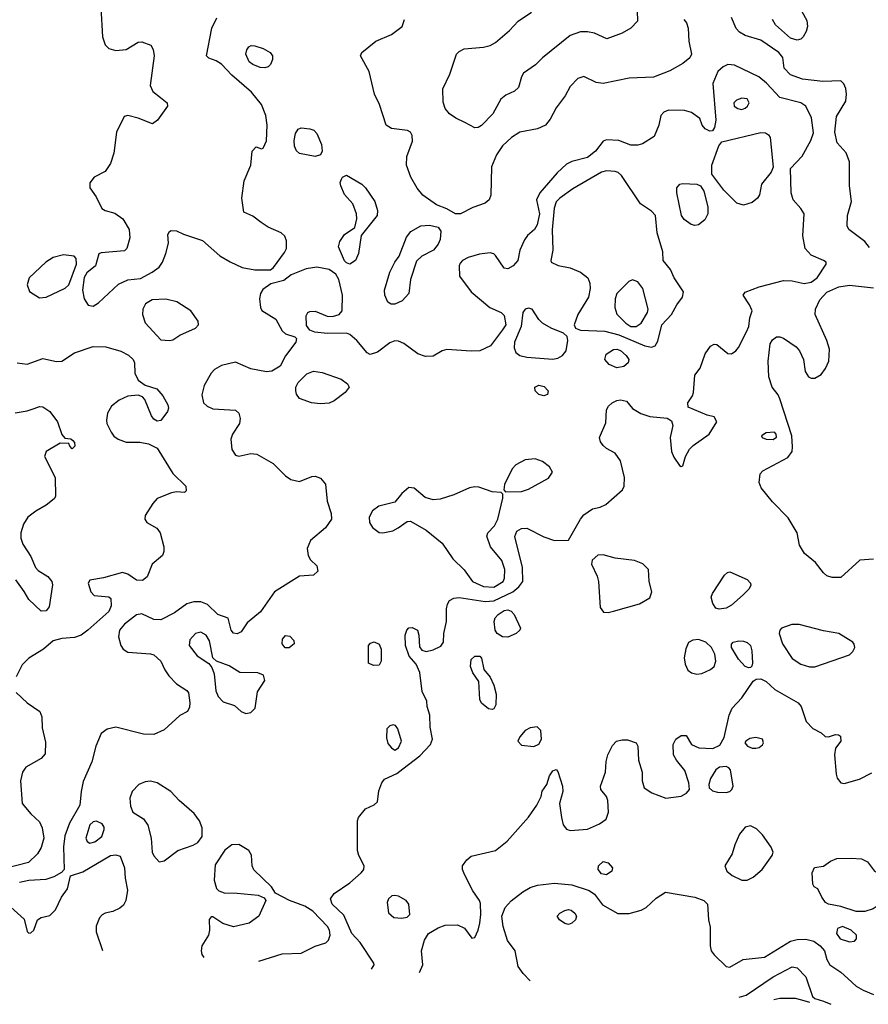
# Model space of a CAD drawing. Extents: x 1173029 to 1307123, y 522559 to 678521.
# Tile 8 of 256: x 1184952 to 1189844, y 531027 to 536704. Entities that reach past the tile are written whole.
import ezdxf

# ---------------------------------------------------------------- set-up
doc = ezdxf.new("R2010")
doc.units = 0

msp = doc.modelspace()

# ---------------------------------------------------------------- linework, layer by layer
at = {"layer": '0CON10XD'}
for points in [[(1185418.9, 536775), (1185429.2, 536605), (1185445, 536558), (1185465, 536537.1), (1185505, 536526.9), (1185565, 536531.9), (1185635, 536574.3), (1185655.6, 536575.6), (1185706.9, 536556.9), (1185721.3, 536531.3), (1185726.7, 536495), (1185703.6, 536323.6), (1185718.9, 536288.9), (1185764.2, 536255), (1185802, 536225), (1185804.2, 536205), (1185745.8, 536124.2), (1185717, 536103), (1185635, 536136.2), (1185575, 536151.2), (1185554.4, 536145.6), (1185510.5, 536055), (1185495, 535933.3), (1185476, 535874), (1185445, 535828), (1185381.2, 535795), (1185355, 535762.5), (1185356, 535735), (1185392.1, 535682.1), (1185425.8, 535615.8), (1185445, 535603.8), (1185499.2, 535589.2), (1185545.8, 535555.8), (1185582, 535495), (1185585.8, 535445.8), (1185570, 535385), (1185555, 535370.8), (1185421.2, 535358.8), (1185407, 535353), (1185388.6, 535285), (1185338.8, 535245), (1185323.1, 535216.9), (1185313.3, 535145), (1185322.9, 535095), (1185347, 535057), (1185375, 535052)], [(1188510.5, 536815), (1188513.3, 536695), (1188475.6, 536654.4), (1188425, 536625.8), (1188335.8, 536594.2), (1188265.9, 536625.9), (1188225, 536634.7), (1188185, 536632.8), (1188125, 536612.9), (1187965, 536483.5), (1187925, 536444.4), (1187856, 536395), (1187844, 536375), (1187826.8, 536313.2), (1187805, 536290.8), (1187755, 536269.2), (1187726, 536245), (1187678.9, 536161.1), (1187615, 536094), (1187595, 536082), (1187575, 536080), (1187518.8, 536111.2), (1187465.4, 536135.4), (1187430.4, 536160.4), (1187405, 536192), (1187392.6, 536227.4), (1187390.6, 536305), (1187431.2, 536388.8), (1187470.8, 536505), (1187485, 536520), (1187514.3, 536535.7), (1187625, 536545.4), (1187664.6, 536555.4), (1187695, 536571.5), (1187775, 536641.8), (1187825, 536696.2), (1187902.5, 536747.5)], [(1185375, 535052), (1185405, 535070.8), (1185521.7, 535178.3), (1185575, 535204.2), (1185647.6, 535212.4), (1185715, 535248.1), (1185755, 535277.8), (1185775.4, 535305), (1185794.5, 535355), (1185809.4, 535415), (1185806, 535465), (1185815, 535483.3), (1185825, 535489.2), (1185855, 535486.9), (1185895, 535466.9), (1186005, 535430), (1186105, 535341.8), (1186165, 535306.9), (1186235, 535276), (1186308.1, 535261.9), (1186397.9, 535262.1), (1186415.6, 535274.4), (1186479.1, 535360.9), (1186488.9, 535385), (1186489.7, 535429.7), (1186480, 535455), (1186458.8, 535475), (1186385, 535506.8), (1186343.7, 535533.7), (1186295, 535570.8), (1186244.3, 535594.3), (1186231.8, 535675), (1186246.1, 535775), (1186284.2, 535865), (1186291.2, 535945), (1186315, 535970), (1186345, 535960), (1186355, 535962.5), (1186375.4, 536004.6), (1186378.5, 536095), (1186371.1, 536151.1), (1186345.7, 536215), (1186288.6, 536285), (1186173.9, 536383.9), (1186115, 536447.1), (1186085, 536467.1), (1186041.7, 536481.7), (1186028.8, 536495), (1186059.5, 536655), (1186088.5, 536715)], [(1189851.2, 535391.2), (1189823.3, 535425), (1189732, 535495), (1189722, 535515), (1189724.2, 535575), (1189747.5, 535655), (1189736.2, 535745), (1189735.6, 535885), (1189716.3, 535936.3), (1189665, 535994.2), (1189650.3, 536055), (1189660.9, 536145), (1189714.5, 536235), (1189718.9, 536275), (1189715, 536307.5), (1189703.2, 536333.2), (1189685, 536352), (1189581.7, 536348.3), (1189465, 536360.3), (1189395.6, 536385), (1189359.6, 536425), (1189350.8, 536485), (1189328.8, 536515), (1189225, 536586), (1189135, 536613.2), (1189101.4, 536631.4), (1189082.8, 536652.8), (1189055, 536715.6)], [(1189459.4, 536755), (1189489.3, 536699.3), (1189492.9, 536665), (1189485.6, 536635), (1189468.6, 536605), (1189455, 536591.9), (1189434.4, 536585.6), (1189395, 536597.5), (1189310, 536675), (1189292.2, 536705)], [(1188781.5, 536705), (1188796.4, 536685), (1188806.2, 536655), (1188809.4, 536579.4), (1188825.4, 536504.6), (1188815.9, 536484.1), (1188775, 536451.8), (1188700.6, 536409.4), (1188605, 536371.8), (1188465, 536366.5), (1188315, 536335.3), (1188275, 536341.2), (1188205, 536376), (1188170, 536365), (1188125, 536318.8), (1188097.1, 536265), (1188043.7, 536196.3), (1188009.4, 536130.6), (1187982.5, 536095), (1187936.2, 536073.8), (1187835, 536055.4), (1187786.7, 536025), (1187735, 535977.3), (1187700.8, 535925), (1187671.8, 535855), (1187667, 535693), (1187658, 535665), (1187634.5, 535645.5), (1187565, 535621.4), (1187492.5, 535585), (1187465, 535584.2), (1187415, 535612.9), (1187355, 535637.1), (1187275, 535691.4), (1187242.6, 535732.6), (1187207.1, 535795), (1187180.8, 535865), (1187183.8, 535915), (1187216.4, 536003.6), (1187215, 536036.7), (1187204.5, 536054.5), (1187186.7, 536065), (1187095, 536075.8), (1187064, 536095), (1187025.7, 536215), (1186996.5, 536275), (1186966.4, 536405), (1186916, 536495), (1186923.8, 536515), (1187005, 536580.6), (1187095, 536618.1), (1187157.1, 536665), (1187169.2, 536705)], [(1186365, 536425.6), (1186338.3, 536428.3), (1186295, 536445.6), (1186275, 536461.5), (1186254.7, 536505), (1186260.3, 536529.7), (1186272.1, 536547.9), (1186285.5, 536554.5), (1186306.9, 536553.1), (1186355, 536538.5), (1186395, 536514.5), (1186409.6, 536495), (1186410, 536475), (1186398.1, 536445), (1186385, 536432.9), (1186365, 536425.6)], [(1186980.3, 531229.9), (1186994.4, 531255), (1186993.1, 531265), (1186913.6, 531383.6), (1186866.4, 531436.4), (1186820.9, 531540.8), (1186752.7, 531605), (1186743.5, 531635), (1186764.7, 531665.3), (1186855, 531728.2), (1186920.6, 531785), (1186935.6, 531805), (1186937.8, 531825), (1186907.3, 531885), (1186899.5, 531915), (1186899.2, 532085), (1186904, 532105), (1186946.2, 532153.8), (1186995, 532177.1), (1187015, 532193.8), (1187021.7, 532258.3), (1187039.2, 532305), (1187054, 532325), (1187125, 532358.9), (1187159.6, 532385), (1187259.4, 532460.6), (1187319.4, 532525), (1187331.1, 532555), (1187318.9, 532625), (1187315.6, 532695), (1187300, 532745), (1187298, 532775), (1187271.4, 532831.4), (1187259.5, 532939.5), (1187238.2, 532988.2), (1187196.2, 533035), (1187175.7, 533095), (1187173.1, 533155), (1187182.9, 533185), (1187195, 533197.1), (1187215, 533200), (1187244.3, 533184.3), (1187252.5, 533155), (1187257.3, 533087.3), (1187269.5, 533069.5), (1187295, 533061.4), (1187335, 533070), (1187378.9, 533091.1), (1187395.8, 533115), (1187397.5, 533165), (1187412.5, 533235), (1187413, 533307), (1187418, 533335), (1187430, 533355), (1187455, 533369.2), (1187485, 533373.3), (1187635, 533350.4), (1187685, 533354.1), (1187794, 533406), (1187830, 533435), (1187853.2, 533465), (1187850.8, 533545), (1187806.8, 533725), (1187817.3, 533755), (1187845, 533771.3), (1187875, 533772), (1187972.8, 533722.8), (1188035, 533700.8), (1188115, 533703.3), (1188184.4, 533825), (1188205, 533849.2), (1188255, 533884.2), (1188297.4, 533892.6), (1188330.7, 533909.3), (1188427.4, 533992.6), (1188436.8, 534015), (1188437.8, 534065), (1188415, 534160), (1188385.5, 534205.5), (1188335, 534230.8), (1188315, 534248), (1188300.6, 534270.6), (1188294.5, 534295), (1188330.7, 534379.3), (1188335.6, 534455), (1188345.7, 534475), (1188367.1, 534495), (1188395, 534509.2), (1188415, 534511.8), (1188450, 534505), (1188485, 534462.5), (1188533.4, 534433.4), (1188585.4, 534415.4), (1188685, 534406.7), (1188710.3, 534390.3), (1188717.1, 534365), (1188702.2, 534295), (1188710, 534215), (1188722.6, 534182.6), (1188755, 534133.3), (1188765, 534127.5), (1188775, 534132.5), (1188789.4, 534185), (1188813, 534227), (1188835, 534249.5), (1188926, 534315), (1188971.2, 534385), (1188955, 534413.3), (1188915, 534423.3), (1188805, 534470), (1188803.8, 534495), (1188830, 534535), (1188836.2, 534555), (1188844, 534655), (1188874.4, 534695), (1188903, 534777), (1188935, 534821.9), (1188955, 534832.2), (1188970.6, 534830.6), (1189035, 534780), (1189055, 534778.1), (1189080.8, 534795), (1189096, 534814), (1189141.5, 534905), (1189155.5, 534935), (1189161.4, 534985), (1189174, 535025), (1189159.7, 535059.7), (1189122.5, 535115), (1189135, 535132.5), (1189215, 535164.2), (1189355, 535200), (1189405, 535198.5), (1189475, 535183.8), (1189515, 535190.4), (1189548.5, 535215), (1189602, 535295), (1189601.2, 535305), (1189586.4, 535316.4), (1189515, 535346.9), (1189481.1, 535385), (1189466.9, 535456.9), (1189474.7, 535585), (1189455.9, 535615.9), (1189411.1, 535665), (1189398.6, 535705), (1189396.2, 535845), (1189462.5, 535917.5), (1189512, 536008), (1189527.6, 536052.4), (1189517, 536137), (1189484.4, 536204.4), (1189455, 536224.3), (1189335, 536255.6), (1189257.9, 536337.9), (1189213.9, 536373.9), (1189071.9, 536441.9), (1189035, 536445.4), (1189008.1, 536431.9), (1188977.1, 536405), (1188948.1, 536335), (1188966.1, 536125), (1188958.3, 536081.7), (1188945, 536062.5), (1188930.7, 536060.7), (1188904.1, 536074.1), (1188886.7, 536095), (1188873.3, 536135), (1188825, 536168), (1188785, 536180), (1188693, 536183), (1188665, 536171.2), (1188648.8, 536151.2), (1188636.2, 536095), (1188608.8, 536031.2), (1188541.9, 535988.1), (1188515, 535980), (1188475, 535981.1), (1188405, 536006.7), (1188335, 536012), (1188315, 536004), (1188270.9, 535945), (1188225, 535909.6), (1188135, 535886.2), (1188105, 535871.8), (1188049.4, 535820.6), (1187950, 535705), (1187931.8, 535665), (1187948.1, 535585), (1187935, 535521.2), (1187920.6, 535495), (1187880.2, 535459.8), (1187861.4, 535435), (1187834.2, 535375.8), (1187824, 535315), (1187796, 535285), (1187765, 535267.1), (1187745, 535270.8), (1187695, 535343.8), (1187685, 535353.8), (1187665, 535360), (1187602.3, 535352.3), (1187537.6, 535332.4), (1187504.6, 535315.4), (1187490.7, 535299.3), (1187485.7, 535285), (1187487.5, 535225), (1187554.2, 535135), (1187662, 535045), (1187726.7, 535015), (1187745, 534998.8), (1187754.5, 534945), (1187734.7, 534915.3), (1187666.7, 534823.3), (1187605, 534795.4), (1187555, 534793.1), (1187415, 534802.5), (1187387.5, 534795), (1187335.8, 534764.2), (1187291.2, 534761.2), (1187247.3, 534777.3), (1187166.8, 534836.8), (1187135, 534850.8), (1187115, 534852.5), (1187085, 534840.8), (1187015, 534786.2), (1186973, 534773), (1186955, 534782.5), (1186895.7, 534855), (1186855, 534889.4), (1186835, 534895.6), (1186725, 534894.6), (1186652.3, 534902.3), (1186625, 534913.3), (1186605, 534940), (1186603.9, 534996.1), (1186613.3, 535015), (1186625, 535022), (1186655, 535024), (1186724.5, 534994.5), (1186755, 534992.5), (1186793.8, 535005), (1186810, 535025), (1186811.9, 535115), (1186792.5, 535205), (1186775, 535236.6), (1186735, 535263.7), (1186665, 535277.1), (1186603.2, 535266.8), (1186517.6, 535232.4), (1186475, 535200), (1186399.3, 535180.7), (1186352.4, 535147.6), (1186340, 535125), (1186333.6, 535095), (1186339.5, 535045), (1186347.6, 535027.6), (1186428.2, 534978.2), (1186465, 534910), (1186485, 534893.1), (1186537.5, 534875), (1186546.7, 534865), (1186543.8, 534845), (1186484.3, 534765), (1186452.9, 534707.1), (1186405, 534677.1), (1186375, 534674.5), (1186285, 534691.2), (1186195, 534729.2), (1186115, 534709.3), (1186075, 534686.8), (1186055.9, 534665), (1186015.4, 534595), (1186001.7, 534541.7), (1186010.6, 534495), (1186032.5, 534475), (1186065, 534461.1), (1186195, 534452.5), (1186214.5, 534434.5), (1186222.5, 534405), (1186219.1, 534375), (1186177.9, 534315), (1186168.5, 534285), (1186175.4, 534225.4), (1186195, 534192.5), (1186215, 534187.1), (1186285, 534203.6), (1186318.8, 534198.8), (1186413.1, 534145), (1186483.3, 534073.3), (1186515, 534052.5), (1186565, 534041.2), (1186635, 534070.8), (1186655, 534072.3), (1186685, 534061.5), (1186715.3, 534025.3), (1186725, 533927.5), (1186747.3, 533857.3), (1186748.8, 533825), (1186714.8, 533775.2), (1186628.3, 533701.7), (1186609.1, 533655), (1186613.8, 533613.8), (1186628.9, 533588.9), (1186664, 533555), (1186670, 533525), (1186645, 533501.2), (1186564.4, 533495.6), (1186420.8, 533405), (1186339.4, 533290.6), (1186263.1, 533226.9), (1186227.8, 533175), (1186205, 533164), (1186185, 533167.5), (1186170, 533185), (1186153.3, 533253.3), (1186094.2, 533275), (1186035, 533332.2), (1185995, 533348.5), (1185955, 533348.5), (1185915, 533335.6), (1185845, 533284.5), (1185765, 533243.9), (1185724, 533245), (1185655, 533278.9), (1185625, 533273.3), (1185555, 533219.7), (1185527.1, 533185), (1185522, 533145), (1185533.8, 533095), (1185548.1, 533075), (1185575, 533058.2), (1185705, 533048.1), (1185725, 533041.4), (1185765, 533006.2), (1185788.8, 532955), (1185811.2, 532921.2), (1185855.8, 532875.8), (1185915, 532836.2), (1185925, 532823.3), (1185932, 532765), (1185929.7, 532740.3), (1185918.8, 532715), (1185875, 532693.3), (1185785, 532610), (1185725, 532582.9), (1185665, 532584.4), (1185505, 532624.2), (1185455, 532614.2), (1185420.7, 532589.3), (1185390, 532515), (1185367.7, 532425), (1185317.8, 532312.2), (1185305.3, 532255), (1185297.6, 532175), (1185239, 532071), (1185211.2, 531998.8), (1185204.7, 531934.7), (1185208.8, 531805), (1185193.1, 531786.9), (1185147.9, 531762.1), (1185102.5, 531747.5), (1185005, 531741.7), (1184951.3, 531728.7)], [(1189115, 536186.9), (1189135, 536194.4), (1189148.1, 536205), (1189158.1, 536225), (1189145, 536247.1), (1189115, 536251.9), (1189085, 536239.4), (1189069.2, 536225), (1189070, 536205), (1189091.1, 536191.1), (1189115, 536186.9)], [(1186655, 535914.3), (1186565, 535931.4), (1186546.8, 535946.8), (1186535.7, 535975), (1186533.2, 536006.8), (1186542.4, 536047.6), (1186557.7, 536072.3), (1186575, 536080), (1186625, 536074.2), (1186646.6, 536066.6), (1186665, 536046.7), (1186690.8, 535985), (1186696.2, 535945), (1186685.8, 535924.2), (1186655, 535914.3)], [(1189125, 535634.3), (1189085.9, 535645.9), (1189010.9, 535720.9), (1188942.9, 535812.9), (1188942.2, 535865), (1188982.7, 535977.3), (1189000.3, 535999.7), (1189225, 536052.5), (1189252.3, 536052.3), (1189269.7, 536039.7), (1189278, 536025), (1189296.3, 535853.7), (1189284.3, 535825), (1189228, 535755), (1189216, 535695), (1189206, 535675), (1189175, 535649.4), (1189125, 535634.3)], [(1186855, 535294.6), (1186835, 535302.7), (1186825, 535314.4), (1186790.5, 535395), (1186796.7, 535425), (1186825, 535465.7), (1186884.1, 535505.9), (1186894.4, 535555), (1186893.6, 535585), (1186872.5, 535642.5), (1186825, 535696.7), (1186803.8, 535745), (1186800, 535765), (1186806.4, 535783.6), (1186812.5, 535795), (1186835, 535806.7), (1186923.3, 535755), (1186945, 535733.8), (1187000, 535655), (1187013.9, 535603.9), (1187012, 535575), (1186920.5, 535459.5), (1186904.3, 535355.7), (1186888, 535315), (1186855, 535294.6)], [(1188595, 534816.4), (1188615, 534824.4), (1188630.3, 534849.7), (1188654.3, 534945), (1188710, 535005), (1188739.8, 535060.2), (1188773.8, 535105), (1188779.6, 535135), (1188725.5, 535215), (1188703.8, 535263.8), (1188662, 535315), (1188660, 535365), (1188626.5, 535475), (1188616.5, 535575), (1188595, 535599.5), (1188531.2, 535641.2), (1188421.1, 535805), (1188402.4, 535822.4), (1188385, 535828.5), (1188335, 535831.5), (1188305, 535824.7), (1188141.3, 535728.7), (1188065.6, 535675), (1188045, 535654.3), (1188032.4, 535617.6), (1188022.4, 535492.4), (1188025.6, 535374.4), (1188013.8, 535315), (1188016.7, 535305), (1188056.6, 535286.6), (1188125, 535272.9), (1188185, 535248.8), (1188226.9, 535215), (1188239.4, 535185), (1188241.1, 535155), (1188230.5, 535105), (1188168.6, 535005), (1188148, 534945), (1188155.8, 534925.8), (1188185, 534913.3), (1188325, 534907.2), (1188405, 534887.2), (1188555, 534823.4), (1188595, 534816.4)], [(1188845, 535517.1), (1188822.6, 535522.6), (1188782.4, 535552.4), (1188767.8, 535575), (1188740, 535705), (1188741.2, 535735), (1188757.5, 535755), (1188775, 535760), (1188855, 535756.2), (1188877.5, 535745), (1188895.9, 535715.9), (1188918.6, 535625), (1188919.4, 535585), (1188900.9, 535549.1), (1188865, 535521.9), (1188845, 535517.1)], [(1187115, 535062.9), (1187093.2, 535063.2), (1187074.4, 535074.4), (1187055.8, 535115), (1187055.7, 535145), (1187085, 535248.8), (1187113.8, 535306.2), (1187139.1, 535340.9), (1187180.9, 535449.1), (1187206.6, 535483.4), (1187264.5, 535515.5), (1187315, 535520), (1187365, 535508), (1187380, 535485), (1187375.9, 535435.9), (1187365, 535408.8), (1187337.1, 535375), (1187269.2, 535340.8), (1187238.8, 535311.2), (1187205.6, 535205), (1187194.2, 535125), (1187156.1, 535083.9), (1187115, 535062.9)], [(1185065, 535100), (1185105, 535104.5), (1185213.7, 535156.3), (1185234.3, 535175), (1185278.8, 535295), (1185277, 535327), (1185265, 535340), (1185205, 535347.8), (1185145, 535332.5), (1185101.4, 535305), (1185005.6, 535215), (1184994.4, 535175), (1185007.6, 535137.6), (1185065, 535100)], [(1188505, 534934.1), (1188535.6, 534955), (1188571.8, 535015), (1188575.5, 535035), (1188544.5, 535155), (1188515, 535193.1), (1188485, 535203.5), (1188464.4, 535195), (1188395, 535125.7), (1188384.1, 535095), (1188382, 535045), (1188395, 535005.6), (1188446.4, 534955), (1188475, 534935.3), (1188505, 534934.1)], [(1189875, 533594.4), (1189795, 533587.1), (1189685, 533487.5), (1189635, 533487.5), (1189605, 533498), (1189585, 533514), (1189540, 533575), (1189477.2, 533627.2), (1189448.1, 533675), (1189435, 533746.2), (1189382.1, 533832.1), (1189291.1, 533925), (1189225.7, 534005), (1189214.3, 534035.7), (1189220.8, 534085), (1189236.4, 534103.6), (1189379.4, 534180.6), (1189404.3, 534215), (1189408.1, 534241.9), (1189402.6, 534305), (1189335, 534518), (1189325, 534540.8), (1189290.6, 534585), (1189270.4, 534645), (1189266.8, 534735), (1189278.5, 534835), (1189291.8, 534858.2), (1189315, 534875.4), (1189335, 534876.2), (1189355, 534868.2), (1189428.1, 534818.1), (1189448.5, 534795), (1189471.5, 534745), (1189480.9, 534675), (1189500, 534645), (1189515, 534636.7), (1189535, 534636.7), (1189572.4, 534657.6), (1189597, 534693), (1189616, 534735), (1189620, 534805), (1189606, 534855), (1189538.2, 535005), (1189539.6, 535035), (1189565, 535088.2), (1189605, 535133.3), (1189675, 535163.9), (1189735, 535173.2), (1189875, 535157.1)], [(1185815, 534854), (1185835, 534858.9), (1185875.7, 534884.3), (1185965.6, 534925), (1185982.2, 534945), (1185980.6, 534965), (1185938.1, 535025), (1185857.6, 535077.6), (1185795, 535093.2), (1185715, 535089.5), (1185676.9, 535065), (1185661.8, 535035), (1185659.5, 535005), (1185675.5, 534955.5), (1185765, 534858.8), (1185815, 534854)], [(1188025, 534746.7), (1188055, 534751.9), (1188081.5, 534768.5), (1188102.5, 534795), (1188112.5, 534855), (1188107.3, 534877.3), (1188087, 534897), (1188016.2, 534925), (1187966.2, 534955), (1187943.8, 534975), (1187905.6, 535035.6), (1187885, 535040.8), (1187865, 535034.2), (1187851.5, 535015), (1187842.8, 534935), (1187804.2, 534845), (1187802.7, 534812.7), (1187811.9, 534785), (1187835, 534767.3), (1187875, 534757.7), (1188025, 534746.7)], [(1184937.5, 534725), (1184995, 534717.1), (1185085, 534751.4), (1185163.8, 534733.8), (1185195, 534735.5), (1185266.9, 534783.1), (1185375, 534820.5), (1185448, 534818), (1185535, 534792.5), (1185579.5, 534769.5), (1185605.7, 534745), (1185612.9, 534725), (1185615.6, 534665), (1185635.5, 534625.5), (1185675, 534597.1), (1185742, 534575), (1185776.9, 534535), (1185805.8, 534484.2), (1185809.4, 534465), (1185804.2, 534445), (1185765, 534394), (1185745, 534390), (1185725, 534401.2), (1185710.6, 534420.6), (1185673.4, 534513.4), (1185660, 534530), (1185635, 534540), (1185575, 534533.3), (1185525, 534511.1), (1185481.4, 534475), (1185458.6, 534435), (1185451.9, 534395), (1185454.4, 534375), (1185478.9, 534325), (1185495, 534303.1), (1185519.2, 534285), (1185565, 534268.7), (1185645, 534267.7), (1185695, 534258.2), (1185743.9, 534233.9), (1185835, 534088), (1185910, 534015), (1185911.7, 533988.3), (1185901.7, 533978.3), (1185855, 533981.2), (1185826.1, 533976.1), (1185745, 533942.9), (1185719.4, 533915), (1185675.7, 533845), (1185672.9, 533825), (1185684.2, 533805), (1185742.3, 533772.3), (1185762.1, 533745), (1185782.7, 533665), (1185783.1, 533636.9), (1185775.6, 533614.4), (1185715, 533564), (1185687.4, 533492.6), (1185660.3, 533469.7), (1185625, 533471.9), (1185575, 533507.8), (1185545, 533516.7), (1185435, 533485.7), (1185355, 533472.5), (1185346.7, 533455), (1185362.5, 533405), (1185380, 533385), (1185465, 533376.7), (1185477, 533367), (1185478, 533325), (1185465, 533292), (1185345, 533184.2), (1185305, 533155.7), (1185268.3, 533141.7), (1185195, 533137.1), (1185145, 533122.2), (1185089.4, 533075), (1185005, 533023.5), (1184965, 532984.3), (1184931.5, 532915)], [(1188395, 534696), (1188349.4, 534715), (1188325.6, 534745), (1188333.1, 534775), (1188375, 534801.8), (1188395, 534804.1), (1188415, 534797.1), (1188447.8, 534767.8), (1188462.9, 534745), (1188460.5, 534725), (1188435, 534704.6), (1188395, 534696)], [(1186685, 534490), (1186634.6, 534494.6), (1186565, 534520), (1186547.5, 534545), (1186544, 534565), (1186544, 534585), (1186557.5, 534612.5), (1186607.6, 534662.4), (1186645, 534677.5), (1186695, 534670.4), (1186805, 534631.4), (1186841.2, 534605), (1186851.2, 534585), (1186828.6, 534555), (1186765, 534506.5), (1186735, 534493.5), (1186685, 534490)], [(1187974.1, 534535.9), (1187945, 534542.5), (1187924.3, 534565), (1187922.5, 534585), (1187945, 534596.9), (1187975, 534590), (1187998.8, 534565), (1187995, 534543.8), (1187974.1, 534535.9)], [(1184925, 534438.2), (1184995, 534448.2), (1185035, 534461.5), (1185065, 534473.5), (1185085, 534472.7), (1185124.8, 534444.8), (1185170, 534385), (1185195, 534312.5), (1185211.7, 534291.7), (1185247, 534287), (1185258.3, 534278.3), (1185267, 534267), (1185270, 534245), (1185255, 534230), (1185240, 534245), (1185235, 534260), (1185185, 534262.5), (1185104, 534215), (1185094, 534185), (1185155.8, 534065), (1185158.8, 533955), (1185149.5, 533940.5), (1185104, 533905), (1185045, 533871.1), (1184998.9, 533835), (1184974.2, 533795.8), (1184957.5, 533745), (1184958.8, 533715), (1184970.2, 533680.2), (1185015, 533608.8), (1185041.9, 533545), (1185057.4, 533527.4), (1185113.3, 533493.3), (1185136.2, 533465), (1185140.4, 533445), (1185121.3, 533318.7), (1185104.5, 533295.5), (1185075, 533294.5), (1185005, 533361.1), (1184977.1, 533407.1), (1184930, 533475)], [(1189295, 534283.5), (1189315, 534297.5), (1189312.9, 534315), (1189302.5, 534325), (1189255, 534322), (1189227.5, 534305), (1189232.5, 534295), (1189255, 534286), (1189295, 534283.5)], [(1187752.5, 533982.5), (1187845, 533984.4), (1187885, 533997.1), (1187999.5, 534060.5), (1188023.3, 534095), (1188006.2, 534125), (1187965, 534155.8), (1187922.7, 534172.7), (1187865, 534166.7), (1187811.7, 534138.3), (1187791.1, 534115), (1187746.2, 534025), (1187742.5, 533992.5), (1187752.5, 533982.5)], [(1187685, 533432.4), (1187738.5, 533465), (1187747.3, 533485), (1187749.3, 533535), (1187730.8, 533585), (1187666.7, 533665), (1187644.3, 533725.7), (1187651.4, 533745), (1187688.2, 533785), (1187708.2, 533825), (1187736.2, 533946.2), (1187737.5, 533967.5), (1187727.5, 533977.5), (1187675, 533981.1), (1187597.8, 534007.8), (1187575, 534010), (1187545, 534004.4), (1187454.6, 533965.4), (1187375, 533940), (1187335, 533935.7), (1187288.9, 533948.9), (1187225, 534003.1), (1187195, 534006.7), (1187155, 533971.9), (1187115, 533922), (1187021.4, 533898.6), (1186985, 533872), (1186965.7, 533835), (1186967.5, 533805), (1186985, 533776.2), (1187025, 533748), (1187045, 533745.8), (1187103, 533757), (1187133.8, 533775), (1187185, 533810), (1187205, 533812.9), (1187295, 533760), (1187388.1, 533685), (1187448.5, 533595), (1187515, 533531.9), (1187562.5, 533465), (1187625, 533436.1), (1187685, 533432.4)], [(1188345, 533285.8), (1188375, 533292.9), (1188524.6, 533335.4), (1188585, 533371.2), (1188597.1, 533405), (1188580.8, 533465), (1188576, 533535), (1188545, 533567.5), (1188495.4, 533585.4), (1188385, 533598.5), (1188315, 533619.2), (1188285, 533616), (1188251.7, 533588.3), (1188248.8, 533565), (1188281.9, 533495), (1188289.5, 533465), (1188297.5, 533315), (1188317.7, 533287.7), (1188345, 533285.8)], [(1188985, 533306.2), (1188965, 533311.2), (1188948.3, 533338.3), (1188938.6, 533375), (1188945, 533396.2), (1189015, 533502), (1189032.6, 533517.4), (1189045, 533520), (1189145, 533476.7), (1189165.8, 533455), (1189167.3, 533442.7), (1189155, 533420), (1189122.1, 533387.9), (1189055, 533328.6), (1189025, 533310.8), (1188985, 533306.2)], [(1187765, 533143.2), (1187735.4, 533145.4), (1187704, 533165), (1187692.9, 533185), (1187687.8, 533235), (1187693.1, 533255), (1187709.5, 533275), (1187745, 533297.9), (1187765, 533301.2), (1187785, 533293.8), (1187803.1, 533275), (1187838, 533195), (1187836, 533185), (1187814.3, 533165), (1187765, 533143.2)], [(1189535, 532972.9), (1189735, 533042.5), (1189755, 533061.2), (1189765.7, 533085), (1189763.2, 533103.2), (1189754.2, 533115), (1189675, 533165.6), (1189585, 533180), (1189445, 533217.5), (1189402.6, 533217.4), (1189344, 533195), (1189334, 533185), (1189330, 533165), (1189348.6, 533105), (1189405, 533020.8), (1189455, 532988.6), (1189505, 532972.9), (1189535, 532972.9)], [(1186255, 532703.8), (1186285, 532710), (1186310, 532735), (1186321.7, 532828.3), (1186364, 532895), (1186358, 532925), (1186325, 532938), (1186220.7, 532940.7), (1186159.1, 532979.1), (1186085.7, 533005.7), (1186065.7, 533025.7), (1186045, 533122), (1186026.4, 533155), (1185995, 533173.3), (1185965.5, 533164.5), (1185932, 533128), (1185928.5, 533095), (1185975, 533035.5), (1186042.5, 532992.5), (1186060, 532970), (1186072.6, 532932.6), (1186082, 532835), (1186095, 532801.4), (1186125, 532771.4), (1186189.5, 532749.5), (1186227.5, 532715), (1186255, 532703.8)], [(1186505, 533082.5), (1186482.6, 533082.6), (1186464.4, 533105), (1186467, 533133), (1186485, 533153.3), (1186509.2, 533149.2), (1186531.2, 533125), (1186533.3, 533105), (1186505, 533082.5)], [(1188855, 532931.1), (1188885, 532934.5), (1188935, 532957.8), (1188955, 532974.3), (1188965.3, 533005), (1188959.3, 533045), (1188941.1, 533085), (1188907.1, 533115), (1188865, 533130.4), (1188832.7, 533127.3), (1188807.6, 533112.4), (1188792.6, 533077.4), (1188782.2, 533025), (1188787.4, 532987.4), (1188804.6, 532954.6), (1188825, 532938.6), (1188855, 532931.1)], [(1186990.7, 532980.7), (1186962.5, 532995), (1186962.5, 533095), (1186975, 533110), (1186995, 533116.2), (1187023.9, 533103.9), (1187036.2, 533075), (1187036.2, 533005), (1187025, 532982.5), (1186990.7, 532980.7)], [(1189155, 532966.7), (1189135, 532974), (1189095, 533018), (1189055.6, 533085), (1189055.7, 533104.3), (1189065.6, 533114.4), (1189097.5, 533122.5), (1189125, 533120), (1189145, 533112.5), (1189164.4, 533095), (1189173.5, 533065), (1189176, 532995), (1189173.6, 532976.4), (1189165, 532970), (1189155, 532966.7)], [(1187675, 532726.7), (1187655, 532730), (1187615, 532763.3), (1187603.8, 532785), (1187599.3, 532889.3), (1187565, 532937.5), (1187550, 532975), (1187554.4, 533015), (1187575, 533034), (1187603.9, 533033.9), (1187615, 533022.5), (1187628.3, 532958.3), (1187665, 532912.5), (1187685, 532867.5), (1187697.8, 532815), (1187695.8, 532754.2), (1187685, 532731.2), (1187675, 532726.7)], [(1187255.7, 531210.8), (1187275.6, 531255), (1187268.1, 531335), (1187285, 531396.7), (1187309.2, 531435), (1187365, 531469.1), (1187405, 531483.6), (1187475.5, 531485.5), (1187515.5, 531465.5), (1187559.3, 531409.3), (1187575, 531413.3), (1187595.5, 531454.5), (1187605.4, 531494.6), (1187611.2, 531545), (1187608, 531608), (1187603.3, 531625), (1187565, 531680.8), (1187516.2, 531775), (1187505.4, 531805), (1187505.5, 531825), (1187529.2, 531860.8), (1187555, 531881.5), (1187694, 531915), (1187762.6, 531967.4), (1187884.5, 532105.5), (1187934, 532175), (1187957.5, 532225), (1187964.1, 532255.9), (1187990, 532295), (1188005.8, 532345), (1188025, 532373.8), (1188045, 532381.2), (1188055, 532370), (1188082, 532285), (1188083.8, 532255), (1188064, 532185), (1188076, 532105), (1188085, 532062.5), (1188105, 532036.7), (1188125, 532030), (1188225, 532036.5), (1188295, 532067.1), (1188332, 532095), (1188345.7, 532135), (1188343, 532203), (1188334, 532225), (1188302, 532265), (1188300, 532285), (1188329.2, 532365), (1188333, 532427), (1188342.5, 532465), (1188370.3, 532519.7), (1188393.3, 532545), (1188425, 532552.5), (1188455, 532551.4), (1188506.7, 532535), (1188516.1, 532516.1), (1188520, 532435), (1188540, 532365), (1188540, 532315), (1188551.2, 532275), (1188596.1, 532246.1), (1188676.6, 532216.6), (1188765, 532226.7), (1188796, 532245), (1188812.5, 532265), (1188810, 532305), (1188786.9, 532375), (1188737.5, 532435), (1188722, 532465), (1188720, 532525), (1188734, 532555), (1188765, 532578), (1188795, 532576.7), (1188825.6, 532525.6), (1188866.5, 532506.5), (1188948.8, 532501.2), (1188988.3, 532521.7), (1189013.8, 532565), (1189042.5, 532695), (1189060, 532735), (1189115.4, 532794.6), (1189180.3, 532889.7), (1189198.3, 532901.7), (1189225, 532904), (1189255, 532889.2), (1189305, 532843.1), (1189440.8, 532765), (1189456.7, 532745), (1189486.8, 532656.8), (1189525, 532618), (1189571.7, 532591.7), (1189595, 532571.2), (1189615, 532568.8), (1189655, 532582.5), (1189671.7, 532581.7), (1189683, 532573), (1189686, 532545), (1189655.6, 532504.4), (1189649.6, 532465), (1189658.5, 532355), (1189665, 532331.2), (1189685, 532303.8), (1189705, 532300), (1189793.3, 532325), (1189865, 532362.5)], [(1184932, 532825), (1184995, 532766), (1185066.7, 532715), (1185080, 532685), (1185080.7, 532620.7), (1185099.5, 532539.5), (1185098.8, 532471.2), (1185076.2, 532445), (1184986.4, 532393.6), (1184968.6, 532365), (1184956.7, 532315), (1184965.7, 532185), (1185015, 532125.7), (1185065, 532079.2), (1185081.8, 532045), (1185090.8, 531985), (1185075, 531932), (1185054.4, 531895), (1185002.5, 531845), (1184875, 531812.8)], [(1187115, 532493.3), (1187135, 532506.7), (1187153.8, 532545), (1187132.5, 532615), (1187117.5, 532635), (1187105, 532638.6), (1187085, 532632.5), (1187068, 532615), (1187065.6, 532564.4), (1187075, 532530), (1187095, 532505.6), (1187115, 532493.3)], [(1187915, 532514.5), (1187945, 532527.8), (1187960.4, 532555), (1187956.3, 532606.3), (1187935, 532627.5), (1187895, 532621.4), (1187866.2, 532605), (1187835, 532570), (1187822.9, 532545), (1187845, 532522.2), (1187915, 532514.5)], [(1189195, 532503.8), (1189215, 532508), (1189235, 532523.8), (1189240, 532535), (1189233.3, 532555), (1189195, 532565.7), (1189161.2, 532558.8), (1189137.5, 532545), (1189132.5, 532535), (1189147.5, 532515), (1189175, 532503.8), (1189195, 532503.8)], [(1189025, 532247.5), (1189045, 532254), (1189058, 532265), (1189064.2, 532285.8), (1189049.1, 532379.1), (1189040.8, 532390.8), (1189025, 532398), (1188986.1, 532393.9), (1188965, 532380), (1188935, 532330), (1188924.2, 532295), (1188926.2, 532275), (1188945, 532258), (1188975, 532250.6), (1189025, 532247.5)], [(1185755, 531848.8), (1185785, 531853.8), (1185862.5, 531915), (1185952, 531945), (1185979.4, 531960.6), (1186003.3, 531995), (1186003.3, 532045), (1185987.5, 532085), (1185958.3, 532128.3), (1185871.9, 532201.9), (1185822, 532255), (1185745, 532304.3), (1185705, 532312.9), (1185675, 532310), (1185638.8, 532295), (1185600, 532255), (1185587.5, 532215), (1185589.7, 532169.7), (1185604.4, 532134.4), (1185665, 532095.7), (1185690.7, 532060.7), (1185710.4, 531985), (1185715.6, 531905), (1185725, 531883.8), (1185755, 531848.8)], [(1185355, 531955.5), (1185385, 531963.3), (1185424.4, 531995), (1185438.6, 532035), (1185438.3, 532048.3), (1185427.6, 532067.6), (1185395, 532082.9), (1185375, 532080), (1185355, 532061.4), (1185332.3, 531985), (1185340.6, 531965), (1185355, 531955.5)], [(1189145, 531743.3), (1189179.7, 531760.3), (1189232.3, 531805), (1189290, 531885), (1189296.2, 531905), (1189283.7, 531933.7), (1189234.5, 532004.5), (1189199.1, 532039.1), (1189165, 532056.2), (1189135, 532048), (1189101.4, 532008.6), (1189073.9, 531946.1), (1189059.6, 531895), (1189017.8, 531825), (1189027.8, 531795), (1189059.5, 531769.5), (1189115, 531743.3), (1189145, 531743.3)], [(1186330.7, 531275.1), (1186465, 531318.9), (1186575, 531321.9), (1186655, 531361.6), (1186717.3, 531382.7), (1186732.5, 531397.5), (1186741.5, 531425), (1186737.5, 531455), (1186726.1, 531475), (1186641.2, 531565), (1186595, 531592.9), (1186506.5, 531626.5), (1186427.3, 531667.3), (1186404.2, 531705), (1186301.9, 531801.9), (1186291.1, 531825), (1186287.8, 531887.8), (1186271.9, 531915), (1186215, 531949.2), (1186175, 531946.4), (1186133.5, 531916.5), (1186078.6, 531831.4), (1186073, 531743), (1186085.4, 531695.4), (1186100.6, 531680.6), (1186129.6, 531669.6), (1186205, 531668.9), (1186326.2, 531656.2), (1186360.8, 531640.8), (1186371.2, 531625), (1186330.5, 531535), (1186274, 531495), (1186185, 531474.6), (1186123.2, 531493.2), (1186065, 531532.5), (1186055, 531532.5), (1186043, 531517), (1186046.2, 531455), (1186040, 531425), (1186001.1, 531365), (1185996.9, 531335), (1186001.4, 531315), (1186013, 531297.1)], [(1184881.6, 531605), (1184977.4, 531517.4), (1184995, 531447.5), (1185005, 531437.5), (1185015, 531440), (1185032.5, 531455), (1185053.3, 531515), (1185075, 531528), (1185125, 531538.8), (1185158.7, 531571.3), (1185191.9, 531645), (1185226.2, 531693.8), (1185245, 531767.5), (1185315, 531791.4), (1185475, 531884.5), (1185505, 531889.4), (1185531.2, 531881.2), (1185556.5, 531815), (1185560, 531755), (1185572.9, 531685), (1185564.2, 531625), (1185550.3, 531599.7), (1185528.7, 531581.3), (1185488, 531562), (1185445, 531552.5), (1185427, 531543), (1185412, 531525), (1185392.1, 531477.9), (1185391.9, 531445), (1185429.3, 531337.7)], [(1188335, 531774.4), (1188305, 531779.2), (1188287.1, 531805), (1188289.4, 531825), (1188315, 531850), (1188345, 531842.9), (1188370, 531815), (1188366, 531795), (1188335, 531774.4)], [(1189775, 531562.1), (1189685, 531591), (1189615.4, 531605.4), (1189598, 531615), (1189576, 531645), (1189553, 531693), (1189532.5, 531705), (1189525, 531720), (1189520, 531785), (1189533.6, 531816.4), (1189585, 531823.3), (1189626.5, 531853.5), (1189662.8, 531867.2), (1189745, 531870.3), (1189805, 531865.4), (1189838.7, 531848.7), (1189880, 531795), (1189968.5, 531748.5), (1189980, 531725), (1189976, 531705), (1189896.2, 531593.8), (1189873.1, 531576.9), (1189825, 531562.7), (1189775, 531562.1)], [(1187895.5, 531162.3), (1187854.5, 531204.5), (1187825.7, 531245), (1187808.6, 531335), (1187763.5, 531395), (1187739.4, 531475), (1187732.2, 531535), (1187751.3, 531585), (1187785.7, 531624.3), (1187851.9, 531675), (1187895, 531700), (1187936.1, 531713.9), (1188035, 531726), (1188135, 531716.8), (1188235, 531683.5), (1188265, 531662.9), (1188311.1, 531601.1), (1188399.5, 531550.5), (1188465, 531550.8), (1188535, 531570), (1188564, 531586), (1188621.5, 531638.5), (1188675, 531673.3), (1188844.7, 531644.7), (1188896.7, 531625), (1188917.5, 531605), (1188923.3, 531515), (1188932.3, 531472.3), (1188933.1, 531365), (1188938.6, 531335), (1188955, 531312), (1189025, 531245.8), (1189045, 531241.4), (1189123.4, 531286.6), (1189245, 531299.7), (1189395, 531391.7), (1189435, 531401.4), (1189485, 531403.7), (1189530.5, 531390.5), (1189567.1, 531365), (1189590.8, 531335), (1189605.5, 531285), (1189621.9, 531255), (1189685, 531213.5), (1189725.7, 531175.7), (1189775, 531132.1), (1189815, 531109.6), (1189875, 531083.5)], [(1187155, 531524.6), (1187185, 531530.6), (1187200.8, 531545), (1187195.8, 531605), (1187179.2, 531625), (1187135, 531650), (1187115, 531655.4), (1187097.9, 531652.1), (1187077.1, 531635), (1187069.4, 531615), (1187078.1, 531555), (1187107.9, 531527.9), (1187155, 531524.6)], [(1188115, 531486.9), (1188095, 531493.3), (1188064, 531515), (1188050, 531535), (1188066.6, 531553.4), (1188095, 531568.5), (1188115, 531573.5), (1188130.2, 531570.2), (1188153.1, 531553.1), (1188161.9, 531535), (1188155.6, 531515), (1188135, 531494.4), (1188115, 531486.9)], [(1189735, 531386.7), (1189765, 531391.2), (1189775.7, 531405), (1189775.6, 531425), (1189745.7, 531455), (1189695, 531476.1), (1189666, 531464), (1189660, 531435), (1189681.1, 531405), (1189735, 531386.7)], [(1189100, 531068.5), (1189140, 531080), (1189295, 531186.4), (1189405, 531242.9), (1189435, 531238), (1189484.3, 531185), (1189523, 531073), (1189535, 531060), (1189585, 531046), (1189628.3, 531027.3)], [(1189507, 531036.8), (1189460.8, 531050.8), (1189425, 531060), (1189335, 531060), (1189299.5, 531052.9)]]:
    msp.add_lwpolyline(points, dxfattribs=at)

doc.saveas('drawing.dxf')
